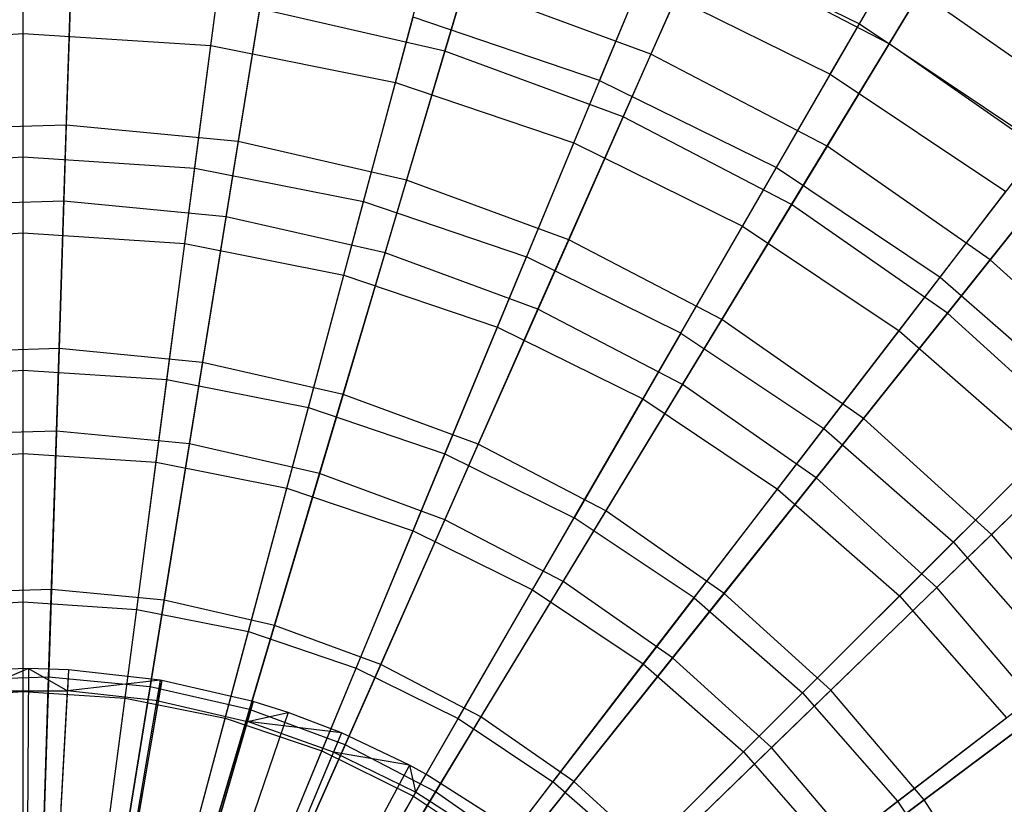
# Model space of a CAD drawing. Extents: x 0.2 to 40.1, y -6.7 to 6.7.
# Tile 252 of 256: x 18.8 to 19.9, y -2.7 to -1.9. Entities that reach past the tile are written whole.
import ezdxf

# ---------------------------------------------------------------- set-up
doc = ezdxf.new("R2010")
doc.units = 0
doc.header["$MEASUREMENT"] = 0
doc.layers.get('0').update_dxf_attribs({"color": 13, "linetype": 'CONTINUOUS'})

# ---------------------------------------------------------------- blocks, each defined once
blk = doc.blocks.new('SNOWBALL_XIV_PM3_STL')
at = {"color": 0}
for p, q in [((18.8202, -1.8845, 1.2492), (18.8202, -1.6952, 1.4692)), ((18.8202, -1.8845, 1.2492), (18.8202, -1.6952, 1.4692)), ((19.2752, -1.9036, 1.1354), (19.3329, -1.7093, 1.3464)), ((19.2752, -1.9036, 1.1354), (19.3329, -1.7093, 1.3464)), ((19.0228, -1.8977, 1.2492), (19.0475, -1.7101, 1.4692)), ((19.0228, -1.8977, 1.2492), (19.0475, -1.7101, 1.4692)), ((19.5756, -1.73, 4.3222), (19.4974, -1.9068, 4.5418)), ((19.5756, -1.73, 4.3222), (19.4974, -1.9068, 4.5418)), ((19.7222, -1.8743, 4.187), (19.7968, -1.7451, 3.938)), ((19.7222, -1.8743, 4.187), (19.7968, -1.7451, 3.938)), ((19.7542, -1.8958, 1.3464), (19.8449, -1.7462, 1.5808)), ((19.7542, -1.8958, 1.3464), (19.8449, -1.7462, 1.5808)), ((19.2219, -1.9374, 1.2492), (19.2709, -1.7545, 1.4692)), ((19.2219, -1.9374, 1.2492), (19.2709, -1.7545, 1.4692)), ((18.8738, -1.7645, 4.5418), (18.8668, -1.9834, 4.7358)), ((18.8738, -1.7645, 4.5418), (18.8668, -1.9834, 4.7358)), ((19.4421, -1.9353, 4.4154), (19.5106, -1.7699, 4.187)), ((19.4421, -1.9353, 4.4154), (19.5106, -1.7699, 4.187)), ((19.5106, -1.7699, 4.187), (19.7222, -1.8743, 4.187)), ((19.5106, -1.7699, 4.187), (19.7222, -1.8743, 4.187)), ((19.0872, -1.7851, 4.5418), (19.0523, -2.0013, 4.7358)), ((19.0872, -1.7851, 4.5418), (19.0523, -2.0013, 4.7358)), ((19.4675, -1.9744, 1.1354), (19.5495, -1.7891, 1.3464)), ((19.4675, -1.9744, 1.1354), (19.5495, -1.7891, 1.3464)), ((19.7542, -1.8958, 1.3464), (19.5495, -1.7891, 1.3464)), ((19.7542, -1.8958, 1.3464), (19.5495, -1.7891, 1.3464)), ((19.6909, -1.9285, 1.4692), (19.7711, -1.7896, 1.711)), ((19.6909, -1.9285, 1.4692), (19.7711, -1.7896, 1.711)), ((18.8202, -2.0176, 4.6198), (18.8202, -1.8116, 4.4154)), ((18.8202, -2.0176, 4.6198), (18.8202, -1.8116, 4.4154)), ((19.0054, -2.0298, 4.6198), (19.0323, -1.8255, 4.4154)), ((19.0054, -2.0298, 4.6198), (19.0323, -1.8255, 4.4154)), ((19.2962, -1.8328, 4.5418), (19.2339, -2.0427, 4.7358)), ((19.2962, -1.8328, 4.5418), (19.2339, -2.0427, 4.7358)), ((19.4974, -1.9068, 4.5418), (19.2962, -1.8328, 4.5418)), ((19.4974, -1.9068, 4.5418), (19.2962, -1.8328, 4.5418)), ((19.4142, -2.0026, 1.2492), (19.4866, -1.8277, 1.4692)), ((19.4142, -2.0026, 1.2492), (19.4866, -1.8277, 1.4692)), ((19.4866, -1.8277, 1.4692), (19.6909, -1.9285, 1.4692)), ((19.4866, -1.8277, 1.4692), (19.6909, -1.9285, 1.4692)), ((18.8642, -2.0654, 0.951), (18.8715, -1.8383, 1.1354)), ((18.8642, -2.0654, 0.951), (18.8715, -1.8383, 1.1354)), ((19.7877, -1.8406, 4.3222), (19.6875, -2.006, 4.5418)), ((19.7877, -1.8406, 4.3222), (19.6875, -2.006, 4.5418)), ((19.9838, -1.9775, 4.3222), (19.7877, -1.8406, 4.3222)), ((19.9838, -1.9775, 4.3222), (19.7877, -1.8406, 4.3222)), ((19.0392, -2.0823, 0.951), (19.0754, -1.858, 1.1354)), ((19.0392, -2.0823, 0.951), (19.0754, -1.858, 1.1354)), ((19.2752, -1.9036, 1.1354), (19.0754, -1.858, 1.1354)), ((19.2752, -1.9036, 1.1354), (19.0754, -1.858, 1.1354)), ((19.1875, -2.066, 4.6198), (19.2408, -1.8669, 4.4154)), ((19.1875, -2.066, 4.6198), (19.2408, -1.8669, 4.4154)), ((19.4421, -1.9353, 4.4154), (19.2408, -1.8669, 4.4154)), ((19.4421, -1.9353, 4.4154), (19.2408, -1.8669, 4.4154)), ((19.6327, -2.0293, 4.4154), (19.7222, -1.8743, 4.187)), ((19.6327, -2.0293, 4.4154), (19.7222, -1.8743, 4.187)), ((19.7222, -1.8743, 4.187), (19.9184, -2.0054, 4.187)), ((19.7222, -1.8743, 4.187), (19.9184, -2.0054, 4.187)), ((18.6176, -1.8977, 1.2492), (18.8202, -1.8845, 1.2492)), ((18.6176, -1.8977, 1.2492), (18.8202, -1.8845, 1.2492)), ((18.8202, -1.8845, 1.2492), (19.0228, -1.8977, 1.2492)), ((18.8202, -2.0997, 1.0546), (18.8202, -1.8845, 1.2492)), ((18.8202, -1.8845, 1.2492), (19.0228, -1.8977, 1.2492)), ((18.8202, -2.0997, 1.0546), (18.8202, -1.8845, 1.2492)), ((18.9947, -2.1112, 1.0546), (19.0228, -1.8977, 1.2492)), ((18.9947, -2.1112, 1.0546), (19.0228, -1.8977, 1.2492)), ((19.0228, -1.8977, 1.2492), (19.2219, -1.9374, 1.2492)), ((19.0228, -1.8977, 1.2492), (19.2219, -1.9374, 1.2492)), ((19.6492, -2.0691, 1.1354), (19.7542, -1.8958, 1.3464)), ((19.6492, -2.0691, 1.1354), (19.7542, -1.8958, 1.3464)), ((19.9436, -2.0279, 1.3464), (19.7542, -1.8958, 1.3464)), ((19.9436, -2.0279, 1.3464), (19.7542, -1.8958, 1.3464)), ((19.2106, -2.1214, 0.951), (19.2752, -1.9036, 1.1354)), ((19.2106, -2.1214, 0.951), (19.2752, -1.9036, 1.1354)), ((19.4675, -1.9744, 1.1354), (19.2752, -1.9036, 1.1354)), ((19.4675, -1.9744, 1.1354), (19.2752, -1.9036, 1.1354)), ((19.4974, -1.9068, 4.5418), (19.4088, -2.1071, 4.7358)), ((19.4974, -1.9068, 4.5418), (19.4088, -2.1071, 4.7358)), ((19.6875, -2.006, 4.5418), (19.4974, -1.9068, 4.5418)), ((19.6875, -2.006, 4.5418), (19.4974, -1.9068, 4.5418)), ((19.5963, -2.0924, 1.2492), (19.6909, -1.9285, 1.4692)), ((19.5963, -2.0924, 1.2492), (19.6909, -1.9285, 1.4692)), ((19.6909, -1.9285, 1.4692), (19.8803, -2.055, 1.4692)), ((19.6909, -1.9285, 1.4692), (19.8803, -2.055, 1.4692)), ((19.1662, -2.1453, 1.0546), (19.2219, -1.9374, 1.2492)), ((19.1662, -2.1453, 1.0546), (19.2219, -1.9374, 1.2492)), ((19.2219, -1.9374, 1.2492), (19.4142, -2.0026, 1.2492)), ((19.2219, -1.9374, 1.2492), (19.4142, -2.0026, 1.2492)), ((19.4421, -1.9353, 4.4154), (19.3632, -2.1256, 4.6198)), ((19.4421, -1.9353, 4.4154), (19.3632, -2.1256, 4.6198)), ((19.4421, -1.9353, 4.4154), (19.6327, -2.0293, 4.4154)), ((19.4421, -1.9353, 4.4154), (19.6327, -2.0293, 4.4154)), ((19.3755, -2.1821, 0.951), (19.4675, -1.9744, 1.1354)), ((19.3755, -2.1821, 0.951), (19.4675, -1.9744, 1.1354)), ((19.6492, -2.0691, 1.1354), (19.4675, -1.9744, 1.1354)), ((19.6492, -2.0691, 1.1354), (19.4675, -1.9744, 1.1354)), ((18.8668, -1.9834, 4.7358), (18.6806, -1.9893, 4.7358)), ((18.8668, -1.9834, 4.7358), (18.6806, -1.9893, 4.7358)), ((18.8668, -1.9834, 4.7358), (18.8591, -2.2245, 4.9013)), ((18.8668, -1.9834, 4.7358), (18.8591, -2.2245, 4.9013)), ((19.0523, -2.0013, 4.7358), (18.8668, -1.9834, 4.7358)), ((19.0523, -2.0013, 4.7358), (18.8668, -1.9834, 4.7358)), ((19.9838, -1.9775, 4.3222), (19.8633, -2.1286, 4.5418)), ((19.9838, -1.9775, 4.3222), (19.8633, -2.1286, 4.5418)), ((19.0523, -2.0013, 4.7358), (19.0138, -2.2394, 4.9013)), ((19.0523, -2.0013, 4.7358), (19.0138, -2.2394, 4.9013)), ((19.2339, -2.0427, 4.7358), (19.0523, -2.0013, 4.7358)), ((19.2339, -2.0427, 4.7358), (19.0523, -2.0013, 4.7358)), ((19.3318, -2.2015, 1.0546), (19.4142, -2.0026, 1.2492)), ((19.3318, -2.2015, 1.0546), (19.4142, -2.0026, 1.2492)), ((19.4142, -2.0026, 1.2492), (19.5963, -2.0924, 1.2492)), ((19.4142, -2.0026, 1.2492), (19.5963, -2.0924, 1.2492)), ((19.6875, -2.006, 4.5418), (19.5739, -2.1932, 4.7358)), ((19.6875, -2.006, 4.5418), (19.5739, -2.1932, 4.7358)), ((19.8633, -2.1286, 4.5418), (19.6875, -2.006, 4.5418)), ((19.8633, -2.1286, 4.5418), (19.6875, -2.006, 4.5418)), ((19.8095, -2.1474, 4.4154), (19.9184, -2.0054, 4.187)), ((19.8095, -2.1474, 4.4154), (19.9184, -2.0054, 4.187)), ((18.635, -2.0298, 4.6198), (18.8202, -2.0176, 4.6198)), ((18.635, -2.0298, 4.6198), (18.8202, -2.0176, 4.6198)), ((18.8202, -2.2476, 4.7968), (18.8202, -2.0176, 4.6198)), ((18.8202, -2.2476, 4.7968), (18.8202, -2.0176, 4.6198)), ((18.8202, -2.0176, 4.6198), (19.0054, -2.0298, 4.6198)), ((18.8202, -2.0176, 4.6198), (19.0054, -2.0298, 4.6198)), ((19.8172, -2.1864, 1.1354), (19.9436, -2.0279, 1.3464)), ((19.8172, -2.1864, 1.1354), (19.9436, -2.0279, 1.3464)), ((18.9754, -2.2577, 4.7968), (19.0054, -2.0298, 4.6198)), ((18.9754, -2.2577, 4.7968), (19.0054, -2.0298, 4.6198)), ((19.0054, -2.0298, 4.6198), (19.1875, -2.066, 4.6198)), ((19.0054, -2.0298, 4.6198), (19.1875, -2.066, 4.6198)), ((19.5297, -2.2077, 4.6198), (19.6327, -2.0293, 4.4154)), ((19.5297, -2.2077, 4.6198), (19.6327, -2.0293, 4.4154)), ((19.6327, -2.0293, 4.4154), (19.8095, -2.1474, 4.4154)), ((19.6327, -2.0293, 4.4154), (19.8095, -2.1474, 4.4154)), ((19.2339, -2.0427, 4.7358), (19.1653, -2.274, 4.9013)), ((19.2339, -2.0427, 4.7358), (19.1653, -2.274, 4.9013)), ((19.4088, -2.1071, 4.7358), (19.2339, -2.0427, 4.7358)), ((19.4088, -2.1071, 4.7358), (19.2339, -2.0427, 4.7358)), ((19.7651, -2.2052, 1.2492), (19.8803, -2.055, 1.4692)), ((19.7651, -2.2052, 1.2492), (19.8803, -2.055, 1.4692)), ((18.8642, -2.0654, 0.951), (18.6885, -2.071, 0.951)), ((18.8642, -2.0654, 0.951), (18.6885, -2.071, 0.951)), ((18.8562, -2.3135, 0.7962), (18.8642, -2.0654, 0.951)), ((18.8562, -2.3135, 0.7962), (18.8642, -2.0654, 0.951)), ((19.0392, -2.0823, 0.951), (18.8642, -2.0654, 0.951)), ((19.0392, -2.0823, 0.951), (18.8642, -2.0654, 0.951)), ((19.128, -2.2881, 4.7968), (19.1875, -2.066, 4.6198)), ((19.128, -2.2881, 4.7968), (19.1875, -2.066, 4.6198)), ((19.1875, -2.066, 4.6198), (19.3632, -2.1256, 4.6198)), ((19.1875, -2.066, 4.6198), (19.3632, -2.1256, 4.6198)), ((19.5314, -2.2634, 0.951), (19.6492, -2.0691, 1.1354)), ((19.5314, -2.2634, 0.951), (19.6492, -2.0691, 1.1354)), ((19.8172, -2.1864, 1.1354), (19.6492, -2.0691, 1.1354)), ((19.8172, -2.1864, 1.1354), (19.6492, -2.0691, 1.1354)), ((18.9996, -2.3273, 0.7962), (19.0392, -2.0823, 0.951)), ((18.9996, -2.3273, 0.7962), (19.0392, -2.0823, 0.951)), ((19.2106, -2.1214, 0.951), (19.0392, -2.0823, 0.951)), ((19.2106, -2.1214, 0.951), (19.0392, -2.0823, 0.951)), ((18.6457, -2.1112, 1.0546), (18.8202, -2.0997, 1.0546)), ((18.6457, -2.1112, 1.0546), (18.8202, -2.0997, 1.0546)), ((18.8202, -2.0997, 1.0546), (18.9947, -2.1112, 1.0546)), ((18.8202, -2.3376, 0.8883), (18.8202, -2.0997, 1.0546)), ((18.8202, -2.3376, 0.8883), (18.8202, -2.0997, 1.0546)), ((18.8202, -2.0997, 1.0546), (18.9947, -2.1112, 1.0546)), ((19.4886, -2.2788, 1.0546), (19.5963, -2.0924, 1.2492)), ((19.4886, -2.2788, 1.0546), (19.5963, -2.0924, 1.2492)), ((19.5963, -2.0924, 1.2492), (19.7651, -2.2052, 1.2492)), ((19.5963, -2.0924, 1.2492), (19.7651, -2.2052, 1.2492)), ((18.9637, -2.347, 0.8883), (18.9947, -2.1112, 1.0546)), ((18.9637, -2.347, 0.8883), (18.9947, -2.1112, 1.0546)), ((18.9947, -2.1112, 1.0546), (19.1662, -2.1453, 1.0546)), ((18.9947, -2.1112, 1.0546), (19.1662, -2.1453, 1.0546)), ((19.4088, -2.1071, 4.7358), (19.3111, -2.3277, 4.9013)), ((19.4088, -2.1071, 4.7358), (19.3111, -2.3277, 4.9013)), ((19.5739, -2.1932, 4.7358), (19.4088, -2.1071, 4.7358)), ((19.5739, -2.1932, 4.7358), (19.4088, -2.1071, 4.7358)), ((19.1399, -2.3594, 0.7962), (19.2106, -2.1214, 0.951)), ((19.1399, -2.3594, 0.7962), (19.2106, -2.1214, 0.951)), ((19.3755, -2.1821, 0.951), (19.2106, -2.1214, 0.951)), ((19.3755, -2.1821, 0.951), (19.2106, -2.1214, 0.951)), ((19.2752, -2.3381, 4.7968), (19.3632, -2.1256, 4.6198)), ((19.2752, -2.3381, 4.7968), (19.3632, -2.1256, 4.6198)), ((19.5297, -2.2077, 4.6198), (19.3632, -2.1256, 4.6198)), ((19.5297, -2.2077, 4.6198), (19.3632, -2.1256, 4.6198)), ((19.8633, -2.1286, 4.5418), (19.7267, -2.2998, 4.7358)), ((19.8633, -2.1286, 4.5418), (19.7267, -2.2998, 4.7358)), ((20.022, -2.2727, 4.5418), (19.8633, -2.1286, 4.5418)), ((20.022, -2.2727, 4.5418), (19.8633, -2.1286, 4.5418)), ((19.1047, -2.375, 0.8883), (19.1662, -2.1453, 1.0546)), ((19.1047, -2.375, 0.8883), (19.1662, -2.1453, 1.0546)), ((19.1662, -2.1453, 1.0546), (19.3318, -2.2015, 1.0546)), ((19.1662, -2.1453, 1.0546), (19.3318, -2.2015, 1.0546)), ((19.684, -2.3108, 4.6198), (19.8095, -2.1474, 4.4154)), ((19.684, -2.3108, 4.6198), (19.8095, -2.1474, 4.4154)), ((19.8095, -2.1474, 4.4154), (19.9693, -2.2875, 4.4154)), ((19.8095, -2.1474, 4.4154), (19.9693, -2.2875, 4.4154)), ((19.275, -2.4091, 0.7962), (19.3755, -2.1821, 0.951)), ((19.275, -2.4091, 0.7962), (19.3755, -2.1821, 0.951)), ((19.5314, -2.2634, 0.951), (19.3755, -2.1821, 0.951)), ((19.5314, -2.2634, 0.951), (19.3755, -2.1821, 0.951)), ((19.6756, -2.364, 0.951), (19.8172, -2.1864, 1.1354)), ((19.6756, -2.364, 0.951), (19.8172, -2.1864, 1.1354)), ((19.9689, -2.3241, 1.1354), (19.8172, -2.1864, 1.1354)), ((19.9689, -2.3241, 1.1354), (19.8172, -2.1864, 1.1354)), ((19.5739, -2.1932, 4.7358), (19.4489, -2.3996, 4.9013)), ((19.5739, -2.1932, 4.7358), (19.4489, -2.3996, 4.9013)), ((19.7267, -2.2998, 4.7358), (19.5739, -2.1932, 4.7358)), ((19.7267, -2.2998, 4.7358), (19.5739, -2.1932, 4.7358)), ((19.2408, -2.4212, 0.8883), (19.3318, -2.2015, 1.0546)), ((19.2408, -2.4212, 0.8883), (19.3318, -2.2015, 1.0546)), ((19.3318, -2.2015, 1.0546), (19.4886, -2.2788, 1.0546)), ((19.3318, -2.2015, 1.0546), (19.4886, -2.2788, 1.0546)), ((19.5297, -2.2077, 4.6198), (19.4147, -2.4069, 4.7968)), ((19.5297, -2.2077, 4.6198), (19.4147, -2.4069, 4.7968)), ((19.5297, -2.2077, 4.6198), (19.684, -2.3108, 4.6198)), ((19.5297, -2.2077, 4.6198), (19.684, -2.3108, 4.6198)), ((19.634, -2.376, 1.0546), (19.7651, -2.2052, 1.2492)), ((19.634, -2.376, 1.0546), (19.7651, -2.2052, 1.2492)), ((19.7651, -2.2052, 1.2492), (19.9177, -2.3391, 1.2492)), ((19.7651, -2.2052, 1.2492), (19.9177, -2.3391, 1.2492)), ((18.8591, -2.2245, 4.9013), (18.7038, -2.2295, 4.9013)), ((18.8591, -2.2245, 4.9013), (18.7038, -2.2295, 4.9013)), ((18.8591, -2.2245, 4.9013), (18.8508, -2.4843, 5.0356)), ((18.8591, -2.2245, 4.9013), (18.8508, -2.4843, 5.0356)), ((19.0138, -2.2394, 4.9013), (18.8591, -2.2245, 4.9013)), ((19.0138, -2.2394, 4.9013), (18.8591, -2.2245, 4.9013)), ((19.0138, -2.2394, 4.9013), (18.9723, -2.496, 5.0356)), ((19.0138, -2.2394, 4.9013), (18.9723, -2.496, 5.0356)), ((19.1653, -2.274, 4.9013), (19.0138, -2.2394, 4.9013)), ((19.1653, -2.274, 4.9013), (19.0138, -2.2394, 4.9013)), ((18.665, -2.2577, 4.7968), (18.8202, -2.2476, 4.7968)), ((18.665, -2.2577, 4.7968), (18.8202, -2.2476, 4.7968)), ((18.8202, -2.2476, 4.7968), (18.9754, -2.2577, 4.7968)), ((18.8202, -2.4978, 4.9438), (18.8202, -2.2476, 4.7968)), ((18.8202, -2.4978, 4.9438), (18.8202, -2.2476, 4.7968)), ((18.8202, -2.2476, 4.7968), (18.9754, -2.2577, 4.7968)), ((18.9428, -2.5058, 4.9438), (18.9754, -2.2577, 4.7968)), ((18.9428, -2.5058, 4.9438), (18.9754, -2.2577, 4.7968)), ((18.9754, -2.2577, 4.7968), (19.128, -2.2881, 4.7968)), ((18.9754, -2.2577, 4.7968), (19.128, -2.2881, 4.7968)), ((19.4027, -2.4757, 0.7962), (19.5314, -2.2634, 0.951)), ((19.4027, -2.4757, 0.7962), (19.5314, -2.2634, 0.951)), ((19.6756, -2.364, 0.951), (19.5314, -2.2634, 0.951)), ((19.6756, -2.364, 0.951), (19.5314, -2.2634, 0.951)), ((20.022, -2.2727, 4.5418), (19.8647, -2.4251, 4.7358)), ((20.022, -2.2727, 4.5418), (19.8647, -2.4251, 4.7358)), ((19.1653, -2.274, 4.9013), (19.0913, -2.5232, 5.0356)), ((19.1653, -2.274, 4.9013), (19.0913, -2.5232, 5.0356)), ((19.3111, -2.3277, 4.9013), (19.1653, -2.274, 4.9013)), ((19.3111, -2.3277, 4.9013), (19.1653, -2.274, 4.9013)), ((19.3697, -2.4848, 0.8883), (19.4886, -2.2788, 1.0546)), ((19.3697, -2.4848, 0.8883), (19.4886, -2.2788, 1.0546)), ((19.4886, -2.2788, 1.0546), (19.634, -2.376, 1.0546)), ((19.4886, -2.2788, 1.0546), (19.634, -2.376, 1.0546)), ((19.0632, -2.5298, 4.9438), (19.128, -2.2881, 4.7968)), ((19.0632, -2.5298, 4.9438), (19.128, -2.2881, 4.7968)), ((19.128, -2.2881, 4.7968), (19.2752, -2.3381, 4.7968)), ((19.128, -2.2881, 4.7968), (19.2752, -2.3381, 4.7968)), ((19.8236, -2.4332, 4.6198), (19.9693, -2.2875, 4.4154)), ((19.8236, -2.4332, 4.6198), (19.9693, -2.2875, 4.4154)), ((19.7267, -2.2998, 4.7358), (19.5763, -2.4885, 4.9013)), ((19.7267, -2.2998, 4.7358), (19.5763, -2.4885, 4.9013)), ((19.8647, -2.4251, 4.7358), (19.7267, -2.2998, 4.7358)), ((19.8647, -2.4251, 4.7358), (19.7267, -2.2998, 4.7358)), ((18.8562, -2.3135, 0.7962), (18.7123, -2.3181, 0.7962)), ((18.8562, -2.3135, 0.7962), (18.7123, -2.3181, 0.7962)), ((18.8477, -2.5788, 0.6733), (18.8562, -2.3135, 0.7962)), ((18.8477, -2.5788, 0.6733), (18.8562, -2.3135, 0.7962)), ((18.9996, -2.3273, 0.7962), (18.8562, -2.3135, 0.7962)), ((18.9996, -2.3273, 0.7962), (18.8562, -2.3135, 0.7962)), ((19.544, -2.4933, 4.7968), (19.684, -2.3108, 4.6198)), ((19.544, -2.4933, 4.7968), (19.684, -2.3108, 4.6198)), ((19.684, -2.3108, 4.6198), (19.8236, -2.4332, 4.6198)), ((19.684, -2.3108, 4.6198), (19.8236, -2.4332, 4.6198)), ((19.8057, -2.4822, 0.951), (19.9689, -2.3241, 1.1354)), ((19.8057, -2.4822, 0.951), (19.9689, -2.3241, 1.1354)), ((18.9572, -2.5894, 0.6733), (18.9996, -2.3273, 0.7962)), ((18.9572, -2.5894, 0.6733), (18.9996, -2.3273, 0.7962)), ((19.1399, -2.3594, 0.7962), (18.9996, -2.3273, 0.7962)), ((19.1399, -2.3594, 0.7962), (18.9996, -2.3273, 0.7962)), ((19.3111, -2.3277, 4.9013), (19.2059, -2.5653, 5.0356)), ((19.3111, -2.3277, 4.9013), (19.2059, -2.5653, 5.0356)), ((19.4489, -2.3996, 4.9013), (19.3111, -2.3277, 4.9013)), ((19.4489, -2.3996, 4.9013), (19.3111, -2.3277, 4.9013)), ((18.6768, -2.347, 0.8883), (18.8202, -2.3376, 0.8883)), ((18.6768, -2.347, 0.8883), (18.8202, -2.3376, 0.8883)), ((18.8202, -2.5943, 0.753), (18.8202, -2.3376, 0.8883)), ((18.8202, -2.3376, 0.8883), (18.9637, -2.347, 0.8883)), ((18.8202, -2.5943, 0.753), (18.8202, -2.3376, 0.8883)), ((18.8202, -2.3376, 0.8883), (18.9637, -2.347, 0.8883)), ((18.9302, -2.6015, 0.753), (18.9637, -2.347, 0.8883)), ((18.9302, -2.6015, 0.753), (18.9637, -2.347, 0.8883)), ((18.9637, -2.347, 0.8883), (19.1047, -2.375, 0.8883)), ((18.9637, -2.347, 0.8883), (19.1047, -2.375, 0.8883)), ((19.1795, -2.5692, 4.9438), (19.2752, -2.3381, 4.7968)), ((19.1795, -2.5692, 4.9438), (19.2752, -2.3381, 4.7968)), ((19.2752, -2.3381, 4.7968), (19.4147, -2.4069, 4.7968)), ((19.2752, -2.3381, 4.7968), (19.4147, -2.4069, 4.7968)), ((19.7655, -2.4913, 1.0546), (19.9177, -2.3391, 1.2492)), ((19.7655, -2.4913, 1.0546), (19.9177, -2.3391, 1.2492)), ((19.0644, -2.6139, 0.6733), (19.1399, -2.3594, 0.7962)), ((19.0644, -2.6139, 0.6733), (19.1399, -2.3594, 0.7962)), ((19.275, -2.4091, 0.7962), (19.1399, -2.3594, 0.7962)), ((19.275, -2.4091, 0.7962), (19.1399, -2.3594, 0.7962)), ((19.5208, -2.5581, 0.7962), (19.6756, -2.364, 0.951)), ((19.5208, -2.5581, 0.7962), (19.6756, -2.364, 0.951)), ((19.8057, -2.4822, 0.951), (19.6756, -2.364, 0.951)), ((19.8057, -2.4822, 0.951), (19.6756, -2.364, 0.951)), ((19.0382, -2.623, 0.753), (19.1047, -2.375, 0.8883)), ((19.0382, -2.623, 0.753), (19.1047, -2.375, 0.8883)), ((19.1047, -2.375, 0.8883), (19.2408, -2.4212, 0.8883)), ((19.1047, -2.375, 0.8883), (19.2408, -2.4212, 0.8883)), ((19.4892, -2.5647, 0.8883), (19.634, -2.376, 1.0546)), ((19.4892, -2.5647, 0.8883), (19.634, -2.376, 1.0546)), ((19.634, -2.376, 1.0546), (19.7655, -2.4913, 1.0546)), ((19.634, -2.376, 1.0546), (19.7655, -2.4913, 1.0546)), ((19.4489, -2.3996, 4.9013), (19.3141, -2.6218, 5.0356)), ((19.4489, -2.3996, 4.9013), (19.3141, -2.6218, 5.0356)), ((19.5763, -2.4885, 4.9013), (19.4489, -2.3996, 4.9013)), ((19.5763, -2.4885, 4.9013), (19.4489, -2.3996, 4.9013)), ((19.1676, -2.6518, 0.6733), (19.275, -2.4091, 0.7962)), ((19.1676, -2.6518, 0.6733), (19.275, -2.4091, 0.7962)), ((19.4027, -2.4757, 0.7962), (19.275, -2.4091, 0.7962)), ((19.4027, -2.4757, 0.7962), (19.275, -2.4091, 0.7962)), ((19.2896, -2.6236, 4.9438), (19.4147, -2.4069, 4.7968)), ((19.2896, -2.6236, 4.9438), (19.4147, -2.4069, 4.7968)), ((19.544, -2.4933, 4.7968), (19.4147, -2.4069, 4.7968)), ((19.544, -2.4933, 4.7968), (19.4147, -2.4069, 4.7968)), ((19.1425, -2.6584, 0.753), (19.2408, -2.4212, 0.8883)), ((19.1425, -2.6584, 0.753), (19.2408, -2.4212, 0.8883)), ((19.2408, -2.4212, 0.8883), (19.3697, -2.4848, 0.8883)), ((19.2408, -2.4212, 0.8883), (19.3697, -2.4848, 0.8883)), ((19.8647, -2.4251, 4.7358), (19.6913, -2.5929, 4.9013)), ((19.8647, -2.4251, 4.7358), (19.6913, -2.5929, 4.9013)), ((19.9854, -2.5669, 4.7358), (19.8647, -2.4251, 4.7358)), ((19.9854, -2.5669, 4.7358), (19.8647, -2.4251, 4.7358)), ((19.661, -2.5958, 4.7968), (19.8236, -2.4332, 4.6198)), ((19.661, -2.5958, 4.7968), (19.8236, -2.4332, 4.6198)), ((19.8236, -2.4332, 4.6198), (19.9459, -2.5728, 4.6198)), ((19.8236, -2.4332, 4.6198), (19.9459, -2.5728, 4.6198)), ((18.8508, -2.4843, 5.0356), (18.7287, -2.4882, 5.0356)), ((18.8508, -2.4843, 5.0356), (18.7287, -2.4882, 5.0356)), ((18.8508, -2.4843, 5.0356), (18.842, -2.7586, 5.1368)), ((18.8508, -2.4843, 5.0356), (18.842, -2.7586, 5.1368)), ((18.9723, -2.496, 5.0356), (18.8508, -2.4843, 5.0356)), ((18.9723, -2.496, 5.0356), (18.8508, -2.4843, 5.0356)), ((19.2414, -2.7071, 0.753), (19.3697, -2.4848, 0.8883)), ((19.2414, -2.7071, 0.753), (19.3697, -2.4848, 0.8883)), ((19.2651, -2.7027, 0.6733), (19.4027, -2.4757, 0.7962)), ((19.2651, -2.7027, 0.6733), (19.4027, -2.4757, 0.7962)), ((19.3697, -2.4848, 0.8883), (19.4892, -2.5647, 0.8883)), ((19.3697, -2.4848, 0.8883), (19.4892, -2.5647, 0.8883)), ((19.5208, -2.5581, 0.7962), (19.4027, -2.4757, 0.7962)), ((19.5208, -2.5581, 0.7962), (19.4027, -2.4757, 0.7962)), ((19.6274, -2.6549, 0.7962), (19.8057, -2.4822, 0.951)), ((19.6274, -2.6549, 0.7962), (19.8057, -2.4822, 0.951)), ((19.9196, -2.616, 0.951), (19.8057, -2.4822, 0.951)), ((19.9196, -2.616, 0.951), (19.8057, -2.4822, 0.951)), ((19.544, -2.4933, 4.7968), (19.3917, -2.6918, 4.9438)), ((19.544, -2.4933, 4.7968), (19.3917, -2.6918, 4.9438)), ((19.5763, -2.4885, 4.9013), (19.4143, -2.6916, 5.0356)), ((19.5763, -2.4885, 4.9013), (19.4143, -2.6916, 5.0356)), ((19.544, -2.4933, 4.7968), (19.661, -2.5958, 4.7968)), ((19.544, -2.4933, 4.7968), (19.661, -2.5958, 4.7968)), ((19.6913, -2.5929, 4.9013), (19.5763, -2.4885, 4.9013)), ((19.6913, -2.5929, 4.9013), (19.5763, -2.4885, 4.9013)), ((19.5973, -2.6594, 0.8883), (19.7655, -2.4913, 1.0546)), ((19.5973, -2.6594, 0.8883), (19.7655, -2.4913, 1.0546)), ((19.7655, -2.4913, 1.0546), (19.8808, -2.6227, 1.0546)), ((19.7655, -2.4913, 1.0546), (19.8808, -2.6227, 1.0546)), ((18.6977, -2.5058, 4.9438), (18.8202, -2.4978, 4.9438)), ((18.6977, -2.5058, 4.9438), (18.8202, -2.4978, 4.9438)), ((18.8202, -2.7644, 5.0585), (18.8202, -2.4978, 4.9438)), ((18.8202, -2.7644, 5.0585), (18.8202, -2.4978, 4.9438)), ((18.8202, -2.4978, 4.9438), (18.9428, -2.5058, 4.9438)), ((18.8202, -2.4978, 4.9438), (18.9428, -2.5058, 4.9438)), ((18.908, -2.7701, 5.0585), (18.9428, -2.5058, 4.9438)), ((18.908, -2.7701, 5.0585), (18.9428, -2.5058, 4.9438)), ((18.9723, -2.496, 5.0356), (18.9285, -2.767, 5.1368)), ((18.9723, -2.496, 5.0356), (18.9285, -2.767, 5.1368)), ((18.9428, -2.5058, 4.9438), (19.0632, -2.5298, 4.9438)), ((18.9428, -2.5058, 4.9438), (19.0632, -2.5298, 4.9438)), ((19.0913, -2.5232, 5.0356), (18.9723, -2.496, 5.0356)), ((19.0913, -2.5232, 5.0356), (18.9723, -2.496, 5.0356)), ((19.0913, -2.5232, 5.0356), (19.0132, -2.7863, 5.1368)), ((19.0913, -2.5232, 5.0356), (19.0132, -2.7863, 5.1368)), ((19.2059, -2.5653, 5.0356), (19.0913, -2.5232, 5.0356)), ((19.2059, -2.5653, 5.0356), (19.0913, -2.5232, 5.0356)), ((18.9942, -2.7873, 5.0585), (19.0632, -2.5298, 4.9438)), ((18.9942, -2.7873, 5.0585), (19.0632, -2.5298, 4.9438)), ((19.0632, -2.5298, 4.9438), (19.1795, -2.5692, 4.9438)), ((19.0632, -2.5298, 4.9438), (19.1795, -2.5692, 4.9438)), ((19.3553, -2.7656, 0.6733), (19.5208, -2.5581, 0.7962)), ((19.3553, -2.7656, 0.6733), (19.5208, -2.5581, 0.7962)), ((19.6274, -2.6549, 0.7962), (19.5208, -2.5581, 0.7962)), ((19.6274, -2.6549, 0.7962), (19.5208, -2.5581, 0.7962)), ((18.8259, -2.5697, 5.0904), (18.7682, -2.5712, 5.0904)), ((18.8259, -2.5697, 5.0904), (18.7682, -2.5712, 5.0904)), ((18.8259, -2.5697, 5.0904), (18.7695, -2.5937, 5.1009)), ((18.8259, -2.5697, 5.0904), (18.7695, -2.5937, 5.1009)), ((18.8259, -2.5697, 5.0904), (18.8214, -3.2764, 5.307)), ((18.8259, -2.5697, 5.0904), (18.8214, -3.2764, 5.307)), ((18.8693, -2.5711, 5.0904), (18.8259, -2.5697, 5.0904)), ((18.8259, -2.5697, 5.0904), (18.8681, -2.5935, 5.1009)), ((18.8259, -2.5697, 5.0904), (18.8681, -2.5935, 5.1009)), ((18.8693, -2.5711, 5.0904), (18.8259, -2.5697, 5.0904)), ((19.0775, -2.8155, 5.0585), (19.1795, -2.5692, 4.9438)), ((19.0775, -2.8155, 5.0585), (19.1795, -2.5692, 4.9438)), ((19.2059, -2.5653, 5.0356), (19.0948, -2.8163, 5.1368)), ((19.2059, -2.5653, 5.0356), (19.0948, -2.8163, 5.1368)), ((19.1795, -2.5692, 4.9438), (19.2896, -2.6236, 4.9438)), ((19.1795, -2.5692, 4.9438), (19.2896, -2.6236, 4.9438)), ((19.3141, -2.6218, 5.0356), (19.2059, -2.5653, 5.0356)), ((19.3141, -2.6218, 5.0356), (19.2059, -2.5653, 5.0356)), ((19.333, -2.7683, 0.753), (19.4892, -2.5647, 0.8883)), ((19.333, -2.7683, 0.753), (19.4892, -2.5647, 0.8883)), ((19.4892, -2.5647, 0.8883), (19.5973, -2.6594, 0.8883)), ((19.4892, -2.5647, 0.8883), (19.5973, -2.6594, 0.8883)), ((19.9854, -2.5669, 4.7358), (19.7921, -2.7112, 4.9013)), ((19.9854, -2.5669, 4.7358), (19.7921, -2.7112, 4.9013)), ((18.8477, -2.5788, 0.6733), (18.7378, -2.5824, 0.6733)), ((18.8477, -2.5788, 0.6733), (18.7378, -2.5824, 0.6733)), ((18.8693, -2.5711, 5.0904), (18.8302, -3.2767, 5.307)), ((18.8693, -2.5711, 5.0904), (18.8302, -3.2767, 5.307)), ((18.8388, -2.8573, 0.5841), (18.8477, -2.5788, 0.6733)), ((18.8388, -2.8573, 0.5841), (18.8477, -2.5788, 0.6733)), ((18.9572, -2.5894, 0.6733), (18.8477, -2.5788, 0.6733)), ((18.9572, -2.5894, 0.6733), (18.8477, -2.5788, 0.6733)), ((18.8693, -2.5711, 5.0904), (18.8681, -2.5935, 5.1009)), ((18.8693, -2.5711, 5.0904), (18.8681, -2.5935, 5.1009)), ((18.9679, -2.5821, 5.0904), (18.8693, -2.5711, 5.0904)), ((18.9679, -2.5821, 5.0904), (18.8693, -2.5711, 5.0904)), ((19.7635, -2.7127, 4.7968), (19.9459, -2.5728, 4.6198)), ((19.7635, -2.7127, 4.7968), (19.9459, -2.5728, 4.6198)), ((18.9679, -2.5821, 5.0904), (18.8501, -3.2789, 5.307)), ((18.9679, -2.5821, 5.0904), (18.8501, -3.2789, 5.307)), ((18.9698, -2.5824, 5.0904), (18.8501, -3.2789, 5.307)), ((18.9698, -2.5824, 5.0904), (18.8501, -3.2789, 5.307)), ((18.9679, -2.5821, 5.0904), (18.8681, -2.5935, 5.1009)), ((18.9679, -2.5821, 5.0904), (18.8681, -2.5935, 5.1009)), ((18.9127, -2.8645, 0.5841), (18.9572, -2.5894, 0.6733)), ((18.9127, -2.8645, 0.5841), (18.9572, -2.5894, 0.6733)), ((19.0644, -2.6139, 0.6733), (18.9572, -2.5894, 0.6733)), ((19.0644, -2.6139, 0.6733), (18.9572, -2.5894, 0.6733)), ((18.9679, -2.5821, 5.0904), (18.966, -2.6046, 5.1009)), ((18.9679, -2.5821, 5.0904), (18.966, -2.6046, 5.1009)), ((18.9698, -2.5824, 5.0904), (18.966, -2.6046, 5.1009)), ((18.9698, -2.5824, 5.0904), (18.966, -2.6046, 5.1009)), ((18.9698, -2.5824, 5.0904), (18.9679, -2.5821, 5.0904)), ((18.9698, -2.5824, 5.0904), (18.9679, -2.5821, 5.0904)), ((19.0684, -2.6052, 5.0904), (18.9698, -2.5824, 5.0904)), ((19.0684, -2.6052, 5.0904), (18.9698, -2.5824, 5.0904)), ((18.7103, -2.6015, 0.753), (18.8202, -2.5943, 0.753)), ((18.7103, -2.6015, 0.753), (18.8202, -2.5943, 0.753)), ((18.7695, -2.5937, 5.1009), (18.8681, -2.5935, 5.1009)), ((18.7695, -2.5937, 5.1009), (18.8681, -2.5935, 5.1009)), ((18.8202, -2.8659, 0.6507), (18.8202, -2.5943, 0.753)), ((18.8202, -2.8659, 0.6507), (18.8202, -2.5943, 0.753)), ((18.8202, -2.5943, 0.753), (18.9302, -2.6015, 0.753)), ((18.8202, -2.5943, 0.753), (18.9302, -2.6015, 0.753)), ((18.8611, -2.7193, 5.155), (18.8681, -2.5935, 5.1009)), ((18.8611, -2.7193, 5.155), (18.8681, -2.5935, 5.1009)), ((18.966, -2.6046, 5.1009), (18.8681, -2.5935, 5.1009)), ((18.966, -2.6046, 5.1009), (18.8681, -2.5935, 5.1009)), ((18.8947, -2.8708, 0.6507), (18.9302, -2.6015, 0.753)), ((18.8947, -2.8708, 0.6507), (18.9302, -2.6015, 0.753)), ((18.9302, -2.6015, 0.753), (19.0382, -2.623, 0.753)), ((18.9302, -2.6015, 0.753), (19.0382, -2.623, 0.753)), ((19.484, -2.7727, 4.9438), (19.661, -2.5958, 4.7968)), ((19.484, -2.7727, 4.9438), (19.661, -2.5958, 4.7968)), ((19.6913, -2.5929, 4.9013), (19.5046, -2.7737, 5.0356)), ((19.6913, -2.5929, 4.9013), (19.5046, -2.7737, 5.0356)), ((19.661, -2.5958, 4.7968), (19.7635, -2.7127, 4.7968)), ((19.661, -2.5958, 4.7968), (19.7635, -2.7127, 4.7968)), ((19.7921, -2.7112, 4.9013), (19.6913, -2.5929, 4.9013)), ((19.7921, -2.7112, 4.9013), (19.6913, -2.5929, 4.9013)), ((19.0684, -2.6052, 5.0904), (18.8704, -3.2836, 5.307)), ((19.0684, -2.6052, 5.0904), (18.8704, -3.2836, 5.307)), ((18.966, -2.6046, 5.1009), (18.9447, -2.7288, 5.155)), ((18.966, -2.6046, 5.1009), (18.9447, -2.7288, 5.155)), ((18.966, -2.6046, 5.1009), (19.0621, -2.6267, 5.1009)), ((18.966, -2.6046, 5.1009), (19.0621, -2.6267, 5.1009)), ((19.0684, -2.6052, 5.0904), (19.0621, -2.6267, 5.1009)), ((19.0684, -2.6052, 5.0904), (19.0621, -2.6267, 5.1009)), ((19.1061, -2.6171, 5.0904), (19.0684, -2.6052, 5.0904)), ((19.1061, -2.6171, 5.0904), (19.0684, -2.6052, 5.0904)), ((19.1061, -2.6171, 5.0904), (18.878, -3.286, 5.307)), ((19.1061, -2.6171, 5.0904), (18.878, -3.286, 5.307)), ((18.9679, -2.8853, 0.6507), (19.0382, -2.623, 0.753)), ((18.9679, -2.8853, 0.6507), (19.0382, -2.623, 0.753)), ((18.9851, -2.881, 0.5841), (19.0644, -2.6139, 0.6733)), ((18.9851, -2.881, 0.5841), (19.0644, -2.6139, 0.6733)), ((19.0382, -2.623, 0.753), (19.1425, -2.6584, 0.753)), ((19.0382, -2.623, 0.753), (19.1425, -2.6584, 0.753)), ((19.0621, -2.6267, 5.1009), (19.1061, -2.6171, 5.0904)), ((19.0621, -2.6267, 5.1009), (19.1061, -2.6171, 5.0904)), ((19.1676, -2.6518, 0.6733), (19.0644, -2.6139, 0.6733)), ((19.1676, -2.6518, 0.6733), (19.0644, -2.6139, 0.6733)), ((19.1637, -2.639, 5.0904), (19.1061, -2.6171, 5.0904)), ((19.1637, -2.639, 5.0904), (19.1061, -2.6171, 5.0904)), ((19.3141, -2.6218, 5.0356), (19.1718, -2.8565, 5.1368)), ((19.3141, -2.6218, 5.0356), (19.1718, -2.8565, 5.1368)), ((19.4143, -2.6916, 5.0356), (19.3141, -2.6218, 5.0356)), ((19.4143, -2.6916, 5.0356), (19.3141, -2.6218, 5.0356)), ((19.6921, -2.7675, 0.8883), (19.8808, -2.6227, 1.0546)), ((19.6921, -2.7675, 0.8883), (19.8808, -2.6227, 1.0546)), ((19.7207, -2.7645, 0.7962), (19.9196, -2.616, 0.951)), ((19.7207, -2.7645, 0.7962), (19.9196, -2.616, 0.951)), ((19.0268, -2.7477, 5.155), (19.0621, -2.6267, 5.1009)), ((19.0268, -2.7477, 5.155), (19.0621, -2.6267, 5.1009)), ((19.155, -2.6597, 5.1009), (19.0621, -2.6267, 5.1009)), ((19.155, -2.6597, 5.1009), (19.0621, -2.6267, 5.1009)), ((19.1637, -2.639, 5.0904), (19.0621, -2.6267, 5.1009)), ((19.1637, -2.639, 5.0904), (19.0621, -2.6267, 5.1009)), ((19.1563, -2.8544, 5.0585), (19.2896, -2.6236, 4.9438)), ((19.1563, -2.8544, 5.0585), (19.2896, -2.6236, 4.9438)), ((19.2896, -2.6236, 4.9438), (19.3917, -2.6918, 4.9438)), ((19.2896, -2.6236, 4.9438), (19.3917, -2.6918, 4.9438)), ((19.1637, -2.639, 5.0904), (18.8897, -3.2904, 5.307)), ((19.1637, -2.639, 5.0904), (18.8897, -3.2904, 5.307)), ((19.1637, -2.639, 5.0904), (19.155, -2.6597, 5.1009)), ((19.1637, -2.639, 5.0904), (19.155, -2.6597, 5.1009)), ((19.2369, -2.6738, 5.0904), (19.1637, -2.639, 5.0904)), ((19.2369, -2.6738, 5.0904), (19.1637, -2.639, 5.0904)), ((19.0548, -2.9066, 0.5841), (19.1676, -2.6518, 0.6733)), ((19.0548, -2.9066, 0.5841), (19.1676, -2.6518, 0.6733)), ((19.2651, -2.7027, 0.6733), (19.1676, -2.6518, 0.6733)), ((19.2651, -2.7027, 0.6733), (19.1676, -2.6518, 0.6733)), ((19.4367, -2.8395, 0.6733), (19.6274, -2.6549, 0.7962)), ((19.4367, -2.8395, 0.6733), (19.6274, -2.6549, 0.7962)), ((19.7207, -2.7645, 0.7962), (19.6274, -2.6549, 0.7962)), ((19.7207, -2.7645, 0.7962), (19.6274, -2.6549, 0.7962)), ((19.0386, -2.9093, 0.6507), (19.1425, -2.6584, 0.753)), ((19.0386, -2.9093, 0.6507), (19.1425, -2.6584, 0.753)), ((19.155, -2.6597, 5.1009), (19.1061, -2.7759, 5.155)), ((19.155, -2.6597, 5.1009), (19.1061, -2.7759, 5.155)), ((19.1425, -2.6584, 0.753), (19.2414, -2.7071, 0.753)), ((19.1425, -2.6584, 0.753), (19.2414, -2.7071, 0.753)), ((19.2435, -2.703, 5.1009), (19.155, -2.6597, 5.1009)), ((19.2435, -2.703, 5.1009), (19.155, -2.6597, 5.1009)), ((19.2369, -2.6738, 5.0904), (19.155, -2.6597, 5.1009)), ((19.2369, -2.6738, 5.0904), (19.155, -2.6597, 5.1009)), ((19.4158, -2.841, 0.753), (19.5973, -2.6594, 0.8883)), ((19.4158, -2.841, 0.753), (19.5973, -2.6594, 0.8883)), ((19.5973, -2.6594, 0.8883), (19.6921, -2.7675, 0.8883)), ((19.5973, -2.6594, 0.8883), (19.6921, -2.7675, 0.8883)), ((19.2369, -2.6738, 5.0904), (18.9045, -3.2974, 5.307)), ((19.2369, -2.6738, 5.0904), (18.9045, -3.2974, 5.307)), ((19.2545, -2.6835, 5.0904), (19.2369, -2.6738, 5.0904)), ((19.2369, -2.6738, 5.0904), (19.2435, -2.703, 5.1009)), ((19.2369, -2.6738, 5.0904), (19.2435, -2.703, 5.1009)), ((19.2545, -2.6835, 5.0904), (19.2369, -2.6738, 5.0904)), ((19.2545, -2.6835, 5.0904), (18.908, -3.2994, 5.307)), ((19.2545, -2.6835, 5.0904), (18.908, -3.2994, 5.307)), ((19.2545, -2.6835, 5.0904), (19.2435, -2.703, 5.1009)), ((19.2545, -2.6835, 5.0904), (19.2435, -2.703, 5.1009)), ((19.3397, -2.738, 5.0904), (19.2545, -2.6835, 5.0904)), ((19.3397, -2.738, 5.0904), (19.2545, -2.6835, 5.0904)), ((19.2294, -2.9033, 5.0585), (19.3917, -2.6918, 4.9438)), ((19.2294, -2.9033, 5.0585), (19.3917, -2.6918, 4.9438)), ((19.4143, -2.6916, 5.0356), (19.2431, -2.9063, 5.1368)), ((19.4143, -2.6916, 5.0356), (19.2431, -2.9063, 5.1368)), ((19.484, -2.7727, 4.9438), (19.3917, -2.6918, 4.9438)), ((19.484, -2.7727, 4.9438), (19.3917, -2.6918, 4.9438)), ((19.5046, -2.7737, 5.0356), (19.4143, -2.6916, 5.0356)), ((19.5046, -2.7737, 5.0356), (19.4143, -2.6916, 5.0356)), ((19.1056, -2.9423, 0.6507), (19.2414, -2.7071, 0.753)), ((19.1056, -2.9423, 0.6507), (19.2414, -2.7071, 0.753)), ((19.1206, -2.941, 0.5841), (19.2651, -2.7027, 0.6733)), ((19.1206, -2.941, 0.5841), (19.2651, -2.7027, 0.6733)), ((19.2435, -2.703, 5.1009), (19.1817, -2.8129, 5.155)), ((19.2435, -2.703, 5.1009), (19.1817, -2.8129, 5.155)), ((19.2414, -2.7071, 0.753), (19.333, -2.7683, 0.753)), ((19.2414, -2.7071, 0.753), (19.333, -2.7683, 0.753)), ((19.3265, -2.7562, 5.1009), (19.2435, -2.703, 5.1009)), ((19.3265, -2.7562, 5.1009), (19.2435, -2.703, 5.1009)), ((19.3553, -2.7656, 0.6733), (19.2651, -2.7027, 0.6733)), ((19.3553, -2.7656, 0.6733), (19.2651, -2.7027, 0.6733)), ((19.565, -2.8651, 4.9438), (19.7635, -2.7127, 4.7968)), ((19.565, -2.8651, 4.9438), (19.7635, -2.7127, 4.7968)), ((19.7921, -2.7112, 4.9013), (19.5838, -2.8667, 5.0356)), ((19.7921, -2.7112, 4.9013), (19.5838, -2.8667, 5.0356)), ((19.7635, -2.7127, 4.7968), (19.8499, -2.8421, 4.7968)), ((19.7635, -2.7127, 4.7968), (19.8499, -2.8421, 4.7968)), ((19.8768, -2.8415, 4.9013), (19.7921, -2.7112, 4.9013)), ((19.8768, -2.8415, 4.9013), (19.7921, -2.7112, 4.9013))]:
    blk.add_line(p, q, dxfattribs=at)
blk = doc.blocks.new('GRUPUJ_1')
at = {"color": 0}
blk.add_blockref('SNOWBALL_XIV_PM3_STL', (-0.2062, 6.6596, -0.5119), dxfattribs=at)

msp = doc.modelspace()

# ---------------------------------------------------------------- block references
at = {"color": 0}
msp.add_blockref('GRUPUJ_1', (0.2062, -6.6596, 0.5119), dxfattribs=at)

doc.saveas('drawing.dxf')
